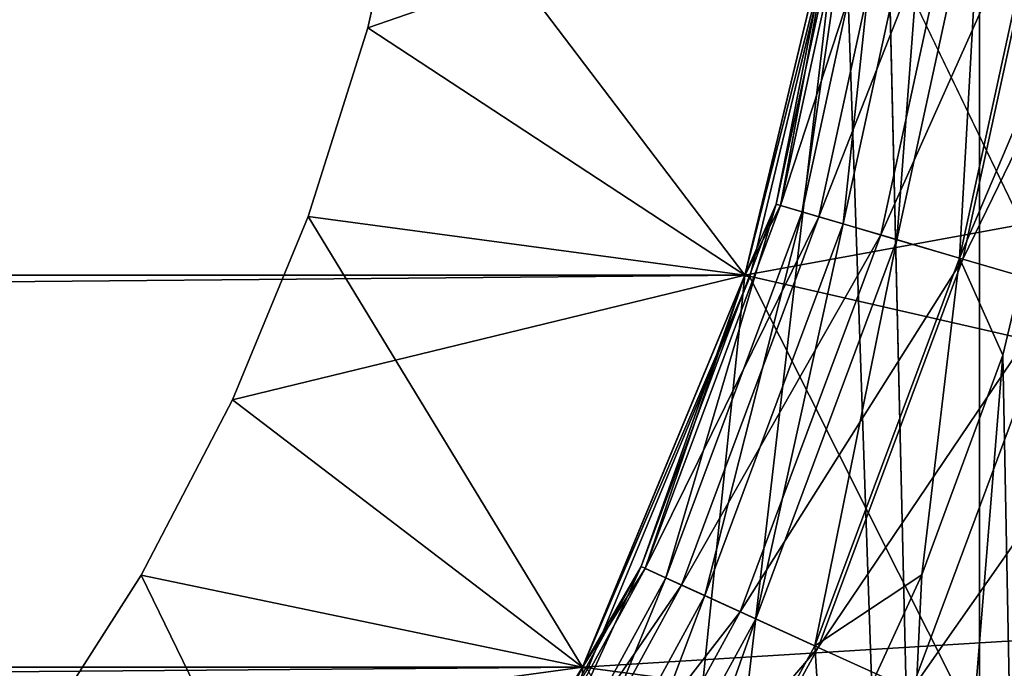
# Model space of a CAD drawing. Header units: metres. Extents: x -206 to 75, y -104 to 104.
# Tile 181 of 256: x -90.09 to -88.26, y -39.79 to -38.59. Entities that reach past the tile are written whole.
import ezdxf

# ---------------------------------------------------------------- set-up
doc = ezdxf.new("R2010")
doc.units = ezdxf.units.M
doc.layers.add('solid_01_1-CONSUMER_THERM_B_125288', color=7, linetype='CONTINUOUS')

msp = doc.modelspace()

# ---------------------------------------------------------------- linework, layer by layer
at = {"layer": 'solid_01_1-CONSUMER_THERM_B_125288'}
for points in [[(-93.358711, -67.339516), (-65.514557, 74.985474), (-65.493088, -75.014526)], [(-93.358711, -67.339516), (-93.257065, -66.795311), (-65.514557, 74.985474)], [(-93.276108, 66.204689), (-65.514557, 74.985474), (-93.257141, -66.241692)], [(-93.257065, -66.795311), (-93.257141, -66.241692), (-65.514557, 74.985474)], [(-76.404617, 63.580017, 75.400002), (-88.551651, 38.265007, 75.400002), (-76.395485, -63.61998, 75.400002)], [(-88.316216, 45.602341, 63.5), (-88.309662, -45.644012, 63.5), (-88.500031, -37.518745, 63.5)], [(-88.316216, 45.602341, 63.5), (-87.237053, 44.806118, 63.5), (-88.309662, -45.644012, 63.5)], [(-87.237053, 44.806118, 63.5), (-87.230614, -44.847637, 63.5), (-88.309662, -45.644012, 63.5)], [(-76.395485, -63.61998, 75.400002), (-88.551651, 38.265007, 75.400002), (-88.489967, 37.481255, 75.400002)], [(-76.395485, -63.61998, 75.400002), (-88.489967, 37.481255, 75.400002), (-88.489929, -37.518745, 75.400002)], [(-88.309662, -45.644012, 63.5), (-88.561592, -38.300919, 63.5), (-88.500031, -37.518745, 63.5)], [(-76.395485, -63.61998, 75.400002), (-88.489929, -37.518745, 75.400002), (-88.551613, -38.302498, 75.400002)], [(-88.534195, -38.232727, 45.628902), (-88.686348, -38.932171, 45.628902), (-88.561592, -38.300919, 45.5)], [(-88.638481, -38.946228, 45.74966), (-88.686348, -38.932171, 45.628902), (-88.534195, -38.232727, 45.628902)], [(-88.526108, -38.233891, 14.277479), (-88.561592, -38.300919, 14.5), (-88.678513, -38.934471, 14.277479)], [(-88.526108, -38.233891, 14.277479), (-88.678513, -38.934471, 14.277479), (-88.452805, -38.244427, 14.065914)], [(-88.48481, -38.239826, 45.74966), (-88.638481, -38.946228, 45.74966), (-88.534195, -38.232727, 45.628902)], [(-88.562225, -38.968616, 45.853367), (-88.638481, -38.946228, 45.74966), (-88.48481, -38.239826, 45.74966)], [(-88.406151, -38.251137, 45.853367), (-88.562225, -38.968616, 45.853367), (-88.48481, -38.239826, 45.74966)], [(-89.443161, -38.605865, 106.5), (-89.363876, -38.248276, 106.5), (-88.744659, -39.063549, 107)], [(-88.561623, -38.301113, 106), (-89.363876, -38.248276, 106.5), (-89.443161, -38.605865, 106.5)], [(-89.443161, -38.605865, 104.5), (-89.363876, -38.248276, 104.5), (-88.744659, -39.063549, 105)], [(-89.443161, -38.605865, 104.5), (-88.561623, -38.301113, 104), (-89.363876, -38.248276, 104.5)], [(-89.443161, -38.605865, 102.5), (-89.363876, -38.248276, 102.5), (-88.744659, -39.063549, 103)], [(-89.443161, -38.605865, 102.5), (-88.561623, -38.301113, 102), (-89.363876, -38.248276, 102.5)], [(-89.443161, -38.605865, 100.5), (-89.363876, -38.248276, 100.5), (-88.744659, -39.063549, 101)], [(-89.443161, -38.605865, 100.5), (-88.561623, -38.301113, 100), (-89.363876, -38.248276, 100.5)], [(-89.443161, -38.605865, 98.5), (-89.363876, -38.248276, 98.5), (-88.744659, -39.063549, 99)], [(-89.443161, -38.605865, 98.5), (-88.561623, -38.301113, 98), (-89.363876, -38.248276, 98.5)], [(-89.443161, -38.605865, 96.5), (-89.363876, -38.248276, 96.5), (-88.744659, -39.063549, 97)], [(-89.443161, -38.605865, 96.5), (-88.561623, -38.301113, 96), (-89.363876, -38.248276, 96.5)], [(-89.443161, -38.605865, 94.5), (-89.363876, -38.248276, 94.5), (-88.744659, -39.063549, 95)], [(-89.443161, -38.605865, 94.5), (-88.561623, -38.301113, 94), (-89.363876, -38.248276, 94.5)], [(-89.443161, -38.605865, 92.5), (-89.363876, -38.248276, 92.5), (-88.744659, -39.063549, 93)], [(-89.443161, -38.605865, 92.5), (-88.561623, -38.301113, 92), (-89.363876, -38.248276, 92.5)], [(-89.443161, -38.605865, 90.5), (-89.363876, -38.248276, 90.5), (-88.744659, -39.063549, 91)], [(-89.443161, -38.605865, 90.5), (-88.561623, -38.301113, 90), (-89.363876, -38.248276, 90.5)], [(-89.443161, -38.605865, 88.5), (-89.363876, -38.248276, 88.5), (-88.744659, -39.063549, 89)], [(-89.443161, -38.605865, 88.5), (-88.561623, -38.301113, 88), (-89.363876, -38.248276, 88.5)], [(-89.443161, -38.605865, 86.5), (-89.363876, -38.248276, 86.5), (-88.744659, -39.063549, 87)], [(-89.443161, -38.605865, 86.5), (-88.561623, -38.301113, 86), (-89.363876, -38.248276, 86.5)], [(-89.443161, -38.605865, 84.5), (-89.363876, -38.248276, 84.5), (-88.744659, -39.063549, 85)], [(-89.443161, -38.605865, 84.5), (-88.561623, -38.301113, 84), (-89.363876, -38.248276, 84.5)], [(-89.443161, -38.605865, 82.5), (-89.363876, -38.248276, 82.5), (-88.744659, -39.063549, 83)], [(-89.443161, -38.605865, 82.5), (-88.561623, -38.301113, 82), (-89.363876, -38.248276, 82.5)], [(-89.443161, -38.605865, 80.5), (-89.363876, -38.248276, 80.5), (-88.744659, -39.063549, 81)], [(-89.443161, -38.605865, 80.5), (-88.561623, -38.301113, 80), (-89.363876, -38.248276, 80.5)], [(-89.443161, -38.605865, 78.5), (-89.363876, -38.248276, 78.5), (-88.744659, -39.063549, 79)], [(-89.443161, -38.605865, 78.5), (-88.561623, -38.301113, 78), (-89.363876, -38.248276, 78.5)], [(-89.443161, -38.605865, 76.5), (-89.363876, -38.248276, 76.5), (-88.744659, -39.063549, 77)], [(-89.443161, -38.605865, 76.5), (-88.561623, -38.301113, 76), (-89.363876, -38.248276, 76.5)], [(-89.363876, -38.248276, 106.5), (-88.561623, -38.301113, 107), (-88.744659, -39.063549, 107)], [(-89.363876, -38.248276, 104.5), (-88.561623, -38.301113, 105), (-88.744659, -39.063549, 105)], [(-89.363876, -38.248276, 102.5), (-88.561623, -38.301113, 103), (-88.744659, -39.063549, 103)], [(-89.363876, -38.248276, 100.5), (-88.561623, -38.301113, 101), (-88.744659, -39.063549, 101)], [(-89.363876, -38.248276, 98.5), (-88.561623, -38.301113, 99), (-88.744659, -39.063549, 99)], [(-89.363876, -38.248276, 96.5), (-88.561623, -38.301113, 97), (-88.744659, -39.063549, 97)], [(-89.363876, -38.248276, 94.5), (-88.561623, -38.301113, 95), (-88.744659, -39.063549, 95)], [(-89.363876, -38.248276, 92.5), (-88.561623, -38.301113, 93), (-88.744659, -39.063549, 93)], [(-89.363876, -38.248276, 90.5), (-88.561623, -38.301113, 91), (-88.744659, -39.063549, 91)], [(-89.363876, -38.248276, 88.5), (-88.561623, -38.301113, 89), (-88.744659, -39.063549, 89)], [(-89.363876, -38.248276, 86.5), (-88.561623, -38.301113, 87), (-88.744659, -39.063549, 87)], [(-89.363876, -38.248276, 84.5), (-88.561623, -38.301113, 85), (-88.744659, -39.063549, 85)], [(-89.363876, -38.248276, 82.5), (-88.561623, -38.301113, 83), (-88.744659, -39.063549, 83)], [(-89.363876, -38.248276, 80.5), (-88.561623, -38.301113, 81), (-88.744659, -39.063549, 81)], [(-89.363876, -38.248276, 78.5), (-88.561623, -38.301113, 79), (-88.744659, -39.063549, 79)], [(-89.363876, -38.248276, 76.5), (-88.561623, -38.301113, 77), (-88.744659, -39.063549, 77)], [(-88.678513, -38.934471, 14.277479), (-88.607452, -38.955338, 14.065914), (-88.452805, -38.244427, 14.065914)], [(-88.452805, -38.244427, 14.065914), (-88.607452, -38.955338, 14.065914), (-88.334702, -38.26141, 13.87616)], [(-88.607452, -38.955338, 14.065914), (-88.492966, -38.988953, 13.87616), (-88.334702, -38.26141, 13.87616)], [(-88.462799, -38.99781, 45.932949), (-88.562225, -38.968616, 45.853367), (-88.406151, -38.251137, 45.853367)], [(-88.334702, -38.26141, 13.87616), (-88.492966, -38.988953, 13.87616), (-88.177727, -38.283978, 13.717749)], [(-88.303581, -38.265884, 45.932949), (-88.462799, -38.99781, 45.932949), (-88.406151, -38.251137, 45.853367)], [(-88.346985, -39.031818, 45.982964), (-88.462799, -38.99781, 45.932949), (-88.303581, -38.265884, 45.932949)], [(-88.184105, -38.283062, 45.982964), (-88.346985, -39.031818, 45.982964), (-88.303581, -38.265884, 45.932949)], [(-88.492966, -38.988953, 13.87616), (-88.340805, -39.033634, 13.717749), (-88.177727, -38.283978, 13.717749)], [(-88.184105, -38.283062, 45.982964), (-88.066444, -38.370888, 46), (-88.346985, -39.031818, 45.982964)], [(-88.177727, -38.283978, 13.717749), (-88.340805, -39.033634, 13.717749), (-87.989769, -38.311001, 13.598642)], [(-173.255386, -39.063648, 108.5), (-88.56163, -38.301155, 108.5), (-173.438431, -38.301197, 108.5)], [(-173.255386, -39.063648, 108.5), (-88.744667, -39.063606, 108.5), (-88.56163, -38.301155, 108.5)], [(-89.489937, -46.280415, 63.5), (-88.744751, -39.063831, 63.5), (-88.561592, -38.300919, 63.5)], [(-88.309662, -45.644012, 63.5), (-89.489937, -46.280415, 63.5), (-88.561592, -38.300919, 63.5)], [(-88.561623, -38.301113, 106), (-89.443161, -38.605865, 106.5), (-88.744659, -39.063549, 106)], [(-89.443161, -38.605865, 104.5), (-88.744659, -39.063549, 104), (-88.561623, -38.301113, 104)], [(-89.443161, -38.605865, 102.5), (-88.744659, -39.063549, 102), (-88.561623, -38.301113, 102)], [(-89.443161, -38.605865, 100.5), (-88.744659, -39.063549, 100), (-88.561623, -38.301113, 100)], [(-89.443161, -38.605865, 98.5), (-88.744659, -39.063549, 98), (-88.561623, -38.301113, 98)], [(-89.443161, -38.605865, 96.5), (-88.744659, -39.063549, 96), (-88.561623, -38.301113, 96)], [(-89.443161, -38.605865, 94.5), (-88.744659, -39.063549, 94), (-88.561623, -38.301113, 94)], [(-89.443161, -38.605865, 92.5), (-88.744659, -39.063549, 92), (-88.561623, -38.301113, 92)], [(-89.443161, -38.605865, 90.5), (-88.744659, -39.063549, 90), (-88.561623, -38.301113, 90)], [(-89.443161, -38.605865, 88.5), (-88.744659, -39.063549, 88), (-88.561623, -38.301113, 88)], [(-89.443161, -38.605865, 86.5), (-88.744659, -39.063549, 86), (-88.561623, -38.301113, 86)], [(-89.443161, -38.605865, 84.5), (-88.744659, -39.063549, 84), (-88.561623, -38.301113, 84)], [(-89.443161, -38.605865, 82.5), (-88.744659, -39.063549, 82), (-88.561623, -38.301113, 82)], [(-89.443161, -38.605865, 80.5), (-88.744659, -39.063549, 80), (-88.561623, -38.301113, 80)], [(-89.443161, -38.605865, 78.5), (-88.744659, -39.063549, 78), (-88.561623, -38.301113, 78)], [(-89.443161, -38.605865, 76.5), (-88.744659, -39.063549, 76), (-88.561623, -38.301113, 76)], [(-88.561592, -38.300919, 63.5), (-88.744751, -39.063831, 63.5), (-88.56163, -38.301155, 57)], [(-88.744751, -39.063831, 75.5), (-88.561592, -38.300919, 75.5), (-88.744659, -39.063549, 76)], [(-88.551613, -38.302498, 75.400002), (-88.561592, -38.300919, 75.5), (-88.744751, -39.063831, 75.5)], [(-88.561592, -38.300919, 14.5), (-88.561592, -38.300919, 45.5), (-88.744751, -39.063831, 45.5)], [(-88.686348, -38.932171, 45.628902), (-88.744751, -39.063831, 45.5), (-88.561592, -38.300919, 45.5)], [(-88.744751, -39.063831, 14.5), (-88.561592, -38.300919, 14.5), (-88.744751, -39.063831, 45.5)], [(-88.678513, -38.934471, 14.277479), (-88.561592, -38.300919, 14.5), (-88.744751, -39.063831, 14.5)], [(-88.744751, -39.063831, 63.5), (-88.744667, -39.06361, 57), (-88.56163, -38.301155, 57)], [(-88.735138, -39.066952, 75.400002), (-88.551613, -38.302498, 75.400002), (-88.744751, -39.063831, 75.5)], [(-86.074814, -38.575211, 48), (-88.56163, -38.301155, 48), (-88.744667, -39.06361, 48)], [(-88.744667, -39.063606, 55), (-88.744667, -39.06361, 48), (-88.56163, -38.301155, 48)], [(-88.744667, -39.063606, 55), (-88.56163, -38.301155, 48), (-88.56163, -38.301155, 55)], [(-88.56163, -38.301155, 57), (-88.744667, -39.06361, 57), (-86.074814, -38.575211, 57)], [(-86.074814, -38.575211, 55), (-88.744667, -39.063606, 55), (-88.56163, -38.301155, 55)], [(-88.56163, -38.301155, 108.5), (-88.744667, -39.063606, 108.5), (-88.744659, -39.063549, 107)], [(-88.561592, -38.300919, 75.5), (-88.561623, -38.301113, 76), (-88.744659, -39.063549, 76)], [(-88.56163, -38.301155, 108.5), (-88.744659, -39.063549, 107), (-88.561623, -38.301113, 107)], [(-88.561623, -38.301113, 105), (-88.561623, -38.301113, 106), (-88.744659, -39.063549, 106)], [(-88.744659, -39.063549, 105), (-88.561623, -38.301113, 105), (-88.744659, -39.063549, 106)], [(-88.561623, -38.301113, 103), (-88.561623, -38.301113, 104), (-88.744659, -39.063549, 104)], [(-88.744659, -39.063549, 103), (-88.561623, -38.301113, 103), (-88.744659, -39.063549, 104)], [(-88.561623, -38.301113, 101), (-88.561623, -38.301113, 102), (-88.744659, -39.063549, 102)], [(-88.744659, -39.063549, 101), (-88.561623, -38.301113, 101), (-88.744659, -39.063549, 102)], [(-88.561623, -38.301113, 99), (-88.561623, -38.301113, 100), (-88.744659, -39.063549, 100)], [(-88.744659, -39.063549, 99), (-88.561623, -38.301113, 99), (-88.744659, -39.063549, 100)], [(-88.561623, -38.301113, 97), (-88.561623, -38.301113, 98), (-88.744659, -39.063549, 98)], [(-88.744659, -39.063549, 97), (-88.561623, -38.301113, 97), (-88.744659, -39.063549, 98)], [(-88.561623, -38.301113, 95), (-88.561623, -38.301113, 96), (-88.744659, -39.063549, 96)], [(-88.744659, -39.063549, 95), (-88.561623, -38.301113, 95), (-88.744659, -39.063549, 96)], [(-88.561623, -38.301113, 93), (-88.561623, -38.301113, 94), (-88.744659, -39.063549, 94)], [(-88.744659, -39.063549, 93), (-88.561623, -38.301113, 93), (-88.744659, -39.063549, 94)], [(-88.561623, -38.301113, 91), (-88.561623, -38.301113, 92), (-88.744659, -39.063549, 92)], [(-88.744659, -39.063549, 91), (-88.561623, -38.301113, 91), (-88.744659, -39.063549, 92)], [(-88.561623, -38.301113, 89), (-88.561623, -38.301113, 90), (-88.744659, -39.063549, 90)], [(-88.744659, -39.063549, 89), (-88.561623, -38.301113, 89), (-88.744659, -39.063549, 90)], [(-88.561623, -38.301113, 87), (-88.561623, -38.301113, 88), (-88.744659, -39.063549, 88)], [(-88.744659, -39.063549, 87), (-88.561623, -38.301113, 87), (-88.744659, -39.063549, 88)], [(-88.561623, -38.301113, 85), (-88.561623, -38.301113, 86), (-88.744659, -39.063549, 86)], [(-88.744659, -39.063549, 85), (-88.561623, -38.301113, 85), (-88.744659, -39.063549, 86)], [(-88.561623, -38.301113, 83), (-88.561623, -38.301113, 84), (-88.744659, -39.063549, 84)], [(-88.744659, -39.063549, 83), (-88.561623, -38.301113, 83), (-88.744659, -39.063549, 84)], [(-88.561623, -38.301113, 81), (-88.561623, -38.301113, 82), (-88.744659, -39.063549, 82)], [(-88.744659, -39.063549, 81), (-88.561623, -38.301113, 81), (-88.744659, -39.063549, 82)], [(-88.561623, -38.301113, 79), (-88.561623, -38.301113, 80), (-88.744659, -39.063549, 80)], [(-88.744659, -39.063549, 79), (-88.561623, -38.301113, 79), (-88.744659, -39.063549, 80)], [(-88.561623, -38.301113, 77), (-88.561623, -38.301113, 78), (-88.744659, -39.063549, 78)], [(-88.744659, -39.063549, 77), (-88.561623, -38.301113, 77), (-88.744659, -39.063549, 78)], [(-76.395485, -63.61998, 75.400002), (-88.551613, -38.302498, 75.400002), (-88.735138, -39.066952, 75.400002)], [(-88.340805, -39.033634, 13.717749), (-88.158607, -39.087132, 13.598642), (-87.989769, -38.311001, 13.598642)], [(-88.346985, -39.031818, 45.982964), (-88.066444, -38.370888, 46), (-88.266922, -39.211243, 46)], [(-88.266922, -39.211243, 46), (-88.066444, -38.370888, 46), (-88.196732, -42.822048, 46)], [(-86.300766, -39.621262, 48), (-86.074814, -38.575211, 48), (-88.744667, -39.06361, 48)], [(-88.744667, -39.06361, 57), (-86.300766, -39.621262, 57), (-86.074814, -38.575211, 57)], [(-86.074814, -38.575211, 55), (-86.300766, -39.621262, 55), (-88.744667, -39.063606, 55)], [(-89.553238, -38.954998, 106.5), (-89.443161, -38.605865, 106.5), (-88.744659, -39.063549, 107)], [(-88.744659, -39.063549, 106), (-89.443161, -38.605865, 106.5), (-89.553238, -38.954998, 106.5)], [(-89.553238, -38.954998, 104.5), (-89.443161, -38.605865, 104.5), (-88.744659, -39.063549, 105)], [(-89.553238, -38.954998, 104.5), (-88.744659, -39.063549, 104), (-89.443161, -38.605865, 104.5)], [(-89.553238, -38.954998, 102.5), (-89.443161, -38.605865, 102.5), (-88.744659, -39.063549, 103)], [(-89.553238, -38.954998, 102.5), (-88.744659, -39.063549, 102), (-89.443161, -38.605865, 102.5)], [(-89.553238, -38.954998, 100.5), (-89.443161, -38.605865, 100.5), (-88.744659, -39.063549, 101)], [(-89.553238, -38.954998, 100.5), (-88.744659, -39.063549, 100), (-89.443161, -38.605865, 100.5)], [(-89.553238, -38.954998, 98.5), (-89.443161, -38.605865, 98.5), (-88.744659, -39.063549, 99)], [(-89.553238, -38.954998, 98.5), (-88.744659, -39.063549, 98), (-89.443161, -38.605865, 98.5)], [(-89.553238, -38.954998, 96.5), (-89.443161, -38.605865, 96.5), (-88.744659, -39.063549, 97)], [(-89.553238, -38.954998, 96.5), (-88.744659, -39.063549, 96), (-89.443161, -38.605865, 96.5)], [(-89.553238, -38.954998, 94.5), (-89.443161, -38.605865, 94.5), (-88.744659, -39.063549, 95)], [(-89.553238, -38.954998, 94.5), (-88.744659, -39.063549, 94), (-89.443161, -38.605865, 94.5)], [(-89.553238, -38.954998, 92.5), (-89.443161, -38.605865, 92.5), (-88.744659, -39.063549, 93)], [(-89.553238, -38.954998, 92.5), (-88.744659, -39.063549, 92), (-89.443161, -38.605865, 92.5)], [(-89.553238, -38.954998, 90.5), (-89.443161, -38.605865, 90.5), (-88.744659, -39.063549, 91)], [(-89.553238, -38.954998, 90.5), (-88.744659, -39.063549, 90), (-89.443161, -38.605865, 90.5)], [(-89.553238, -38.954998, 88.5), (-89.443161, -38.605865, 88.5), (-88.744659, -39.063549, 89)], [(-89.553238, -38.954998, 88.5), (-88.744659, -39.063549, 88), (-89.443161, -38.605865, 88.5)], [(-89.553238, -38.954998, 86.5), (-89.443161, -38.605865, 86.5), (-88.744659, -39.063549, 87)], [(-89.553238, -38.954998, 86.5), (-88.744659, -39.063549, 86), (-89.443161, -38.605865, 86.5)], [(-89.553238, -38.954998, 84.5), (-89.443161, -38.605865, 84.5), (-88.744659, -39.063549, 85)], [(-89.553238, -38.954998, 84.5), (-88.744659, -39.063549, 84), (-89.443161, -38.605865, 84.5)], [(-89.553238, -38.954998, 82.5), (-89.443161, -38.605865, 82.5), (-88.744659, -39.063549, 83)], [(-89.553238, -38.954998, 82.5), (-88.744659, -39.063549, 82), (-89.443161, -38.605865, 82.5)], [(-89.553238, -38.954998, 80.5), (-89.443161, -38.605865, 80.5), (-88.744659, -39.063549, 81)], [(-89.553238, -38.954998, 80.5), (-88.744659, -39.063549, 80), (-89.443161, -38.605865, 80.5)], [(-89.553238, -38.954998, 78.5), (-89.443161, -38.605865, 78.5), (-88.744659, -39.063549, 79)], [(-89.553238, -38.954998, 78.5), (-88.744659, -39.063549, 78), (-89.443161, -38.605865, 78.5)], [(-89.553238, -38.954998, 76.5), (-89.443161, -38.605865, 76.5), (-88.744659, -39.063549, 77)], [(-89.553238, -38.954998, 76.5), (-88.744659, -39.063549, 76), (-89.443161, -38.605865, 76.5)], [(-88.686348, -38.932171, 45.628902), (-88.936493, -39.602844, 45.628902), (-88.744751, -39.063831, 45.5)], [(-88.891113, -39.623569, 45.74966), (-88.936493, -39.602844, 45.628902), (-88.686348, -38.932171, 45.628902)], [(-88.678513, -38.934471, 14.277479), (-88.744751, -39.063831, 14.5), (-88.929062, -39.606236, 14.277479)], [(-88.678513, -38.934471, 14.277479), (-88.929062, -39.606236, 14.277479), (-88.607452, -38.955338, 14.065914)], [(-88.638481, -38.946228, 45.74966), (-88.891113, -39.623569, 45.74966), (-88.686348, -38.932171, 45.628902)], [(-89.693619, -39.293919, 106.5), (-89.553238, -38.954998, 106.5), (-89.045135, -39.788971, 107)], [(-88.744659, -39.063549, 106), (-89.553238, -38.954998, 106.5), (-89.693619, -39.293919, 106.5)], [(-89.693619, -39.293919, 104.5), (-89.553238, -38.954998, 104.5), (-89.045135, -39.788971, 105)], [(-89.693619, -39.293919, 104.5), (-88.744659, -39.063549, 104), (-89.553238, -38.954998, 104.5)], [(-89.693619, -39.293919, 102.5), (-89.553238, -38.954998, 102.5), (-89.045135, -39.788971, 103)], [(-89.693619, -39.293919, 102.5), (-88.744659, -39.063549, 102), (-89.553238, -38.954998, 102.5)], [(-89.693619, -39.293919, 100.5), (-89.553238, -38.954998, 100.5), (-89.045135, -39.788971, 101)], [(-89.693619, -39.293919, 100.5), (-88.744659, -39.063549, 100), (-89.553238, -38.954998, 100.5)], [(-89.693619, -39.293919, 98.5), (-89.553238, -38.954998, 98.5), (-89.045135, -39.788971, 99)], [(-89.693619, -39.293919, 98.5), (-88.744659, -39.063549, 98), (-89.553238, -38.954998, 98.5)], [(-89.693619, -39.293919, 96.5), (-89.553238, -38.954998, 96.5), (-89.045135, -39.788971, 97)], [(-89.693619, -39.293919, 96.5), (-88.744659, -39.063549, 96), (-89.553238, -38.954998, 96.5)], [(-89.693619, -39.293919, 94.5), (-89.553238, -38.954998, 94.5), (-89.045135, -39.788971, 95)], [(-89.693619, -39.293919, 94.5), (-88.744659, -39.063549, 94), (-89.553238, -38.954998, 94.5)], [(-89.693619, -39.293919, 92.5), (-89.553238, -38.954998, 92.5), (-89.045135, -39.788971, 93)], [(-89.693619, -39.293919, 92.5), (-88.744659, -39.063549, 92), (-89.553238, -38.954998, 92.5)], [(-89.693619, -39.293919, 90.5), (-89.553238, -38.954998, 90.5), (-89.045135, -39.788971, 91)], [(-89.693619, -39.293919, 90.5), (-88.744659, -39.063549, 90), (-89.553238, -38.954998, 90.5)], [(-89.693619, -39.293919, 88.5), (-89.553238, -38.954998, 88.5), (-89.045135, -39.788971, 89)], [(-89.693619, -39.293919, 88.5), (-88.744659, -39.063549, 88), (-89.553238, -38.954998, 88.5)], [(-89.693619, -39.293919, 86.5), (-89.553238, -38.954998, 86.5), (-89.045135, -39.788971, 87)], [(-89.693619, -39.293919, 86.5), (-88.744659, -39.063549, 86), (-89.553238, -38.954998, 86.5)], [(-89.693619, -39.293919, 84.5), (-89.553238, -38.954998, 84.5), (-89.045135, -39.788971, 85)], [(-89.693619, -39.293919, 84.5), (-88.744659, -39.063549, 84), (-89.553238, -38.954998, 84.5)], [(-89.693619, -39.293919, 82.5), (-89.553238, -38.954998, 82.5), (-89.045135, -39.788971, 83)], [(-89.693619, -39.293919, 82.5), (-88.744659, -39.063549, 82), (-89.553238, -38.954998, 82.5)], [(-89.693619, -39.293919, 80.5), (-89.553238, -38.954998, 80.5), (-89.045135, -39.788971, 81)], [(-89.693619, -39.293919, 80.5), (-88.744659, -39.063549, 80), (-89.553238, -38.954998, 80.5)], [(-89.693619, -39.293919, 78.5), (-89.553238, -38.954998, 78.5), (-89.045135, -39.788971, 79)], [(-89.693619, -39.293919, 78.5), (-88.744659, -39.063549, 78), (-89.553238, -38.954998, 78.5)], [(-89.693619, -39.293919, 76.5), (-89.553238, -38.954998, 76.5), (-89.045135, -39.788971, 77)], [(-89.693619, -39.293919, 76.5), (-88.744659, -39.063549, 76), (-89.553238, -38.954998, 76.5)], [(-89.553238, -38.954998, 106.5), (-88.744659, -39.063549, 107), (-89.045135, -39.788971, 107)], [(-89.553238, -38.954998, 104.5), (-88.744659, -39.063549, 105), (-89.045135, -39.788971, 105)], [(-89.553238, -38.954998, 102.5), (-88.744659, -39.063549, 103), (-89.045135, -39.788971, 103)], [(-89.553238, -38.954998, 100.5), (-88.744659, -39.063549, 101), (-89.045135, -39.788971, 101)], [(-89.553238, -38.954998, 98.5), (-88.744659, -39.063549, 99), (-89.045135, -39.788971, 99)], [(-89.553238, -38.954998, 96.5), (-88.744659, -39.063549, 97), (-89.045135, -39.788971, 97)], [(-89.553238, -38.954998, 94.5), (-88.744659, -39.063549, 95), (-89.045135, -39.788971, 95)], [(-89.553238, -38.954998, 92.5), (-88.744659, -39.063549, 93), (-89.045135, -39.788971, 93)], [(-89.553238, -38.954998, 90.5), (-88.744659, -39.063549, 91), (-89.045135, -39.788971, 91)], [(-89.553238, -38.954998, 88.5), (-88.744659, -39.063549, 89), (-89.045135, -39.788971, 89)], [(-89.553238, -38.954998, 86.5), (-88.744659, -39.063549, 87), (-89.045135, -39.788971, 87)], [(-89.553238, -38.954998, 84.5), (-88.744659, -39.063549, 85), (-89.045135, -39.788971, 85)], [(-89.553238, -38.954998, 82.5), (-88.744659, -39.063549, 83), (-89.045135, -39.788971, 83)], [(-89.553238, -38.954998, 80.5), (-88.744659, -39.063549, 81), (-89.045135, -39.788971, 81)], [(-89.553238, -38.954998, 78.5), (-88.744659, -39.063549, 79), (-89.045135, -39.788971, 79)], [(-89.553238, -38.954998, 76.5), (-88.744659, -39.063549, 77), (-89.045135, -39.788971, 77)], [(-88.818825, -39.656582, 45.853367), (-88.891113, -39.623569, 45.74966), (-88.638481, -38.946228, 45.74966)], [(-88.562225, -38.968616, 45.853367), (-88.818825, -39.656582, 45.853367), (-88.638481, -38.946228, 45.74966)], [(-88.929062, -39.606236, 14.277479), (-88.861702, -39.637001, 14.065914), (-88.607452, -38.955338, 14.065914)], [(-88.607452, -38.955338, 14.065914), (-88.861702, -39.637001, 14.065914), (-88.492966, -38.988953, 13.87616)], [(-88.724564, -39.699627, 45.932949), (-88.818825, -39.656582, 45.853367), (-88.562225, -38.968616, 45.853367)], [(-88.462799, -38.99781, 45.932949), (-88.724564, -39.699627, 45.932949), (-88.562225, -38.968616, 45.853367)], [(-88.861702, -39.637001, 14.065914), (-88.753166, -39.686569, 13.87616), (-88.492966, -38.988953, 13.87616)], [(-88.492966, -38.988953, 13.87616), (-88.753166, -39.686569, 13.87616), (-88.340805, -39.033634, 13.717749)], [(-88.614769, -39.749771, 45.982964), (-88.724564, -39.699627, 45.932949), (-88.462799, -38.99781, 45.932949)], [(-88.346985, -39.031818, 45.982964), (-88.614769, -39.749771, 45.982964), (-88.462799, -38.99781, 45.932949)], [(-88.753166, -39.686569, 13.87616), (-88.608902, -39.752449, 13.717749), (-88.340805, -39.033634, 13.717749)], [(-88.346985, -39.031818, 45.982964), (-88.416534, -39.618279, 46), (-88.614769, -39.749771, 45.982964)], [(-88.340805, -39.033634, 13.717749), (-88.608902, -39.752449, 13.717749), (-88.158607, -39.087132, 13.598642)], [(-88.346985, -39.031818, 45.982964), (-88.266922, -39.211243, 46), (-88.416534, -39.618279, 46)], [(-172.954895, -39.789059, 108.5), (-88.744667, -39.063606, 108.5), (-173.255386, -39.063648, 108.5)], [(-172.954895, -39.789059, 108.5), (-89.045166, -39.789017, 108.5), (-88.744667, -39.063606, 108.5)], [(-88.744659, -39.063549, 106), (-89.693619, -39.293919, 106.5), (-89.045135, -39.788971, 106)], [(-89.693619, -39.293919, 104.5), (-89.045135, -39.788971, 104), (-88.744659, -39.063549, 104)], [(-89.693619, -39.293919, 102.5), (-89.045135, -39.788971, 102), (-88.744659, -39.063549, 102)], [(-89.693619, -39.293919, 100.5), (-89.045135, -39.788971, 100), (-88.744659, -39.063549, 100)], [(-89.693619, -39.293919, 98.5), (-89.045135, -39.788971, 98), (-88.744659, -39.063549, 98)], [(-89.693619, -39.293919, 96.5), (-89.045135, -39.788971, 96), (-88.744659, -39.063549, 96)], [(-89.693619, -39.293919, 94.5), (-89.045135, -39.788971, 94), (-88.744659, -39.063549, 94)], [(-89.693619, -39.293919, 92.5), (-89.045135, -39.788971, 92), (-88.744659, -39.063549, 92)], [(-89.693619, -39.293919, 90.5), (-89.045135, -39.788971, 90), (-88.744659, -39.063549, 90)], [(-89.693619, -39.293919, 88.5), (-89.045135, -39.788971, 88), (-88.744659, -39.063549, 88)], [(-89.693619, -39.293919, 86.5), (-89.045135, -39.788971, 86), (-88.744659, -39.063549, 86)], [(-89.693619, -39.293919, 84.5), (-89.045135, -39.788971, 84), (-88.744659, -39.063549, 84)], [(-89.693619, -39.293919, 82.5), (-89.045135, -39.788971, 82), (-88.744659, -39.063549, 82)], [(-89.693619, -39.293919, 80.5), (-89.045135, -39.788971, 80), (-88.744659, -39.063549, 80)], [(-89.693619, -39.293919, 78.5), (-89.045135, -39.788971, 78), (-88.744659, -39.063549, 78)], [(-89.693619, -39.293919, 76.5), (-89.045135, -39.788971, 76), (-88.744659, -39.063549, 76)], [(-89.489937, -46.280415, 63.5), (-89.044998, -39.7887, 63.5), (-88.744751, -39.063831, 63.5)], [(-86.300766, -39.621262, 48), (-88.744667, -39.06361, 48), (-89.045174, -39.789021, 48)], [(-89.045166, -39.789017, 55), (-89.045174, -39.789021, 48), (-88.744667, -39.06361, 48)], [(-88.744667, -39.06361, 57), (-89.045174, -39.789021, 57), (-86.300766, -39.621262, 57)], [(-89.044998, -39.7887, 63.5), (-89.045174, -39.789021, 57), (-88.744667, -39.06361, 57)], [(-89.045166, -39.789017, 55), (-88.744667, -39.06361, 48), (-88.744667, -39.063606, 55)], [(-86.300766, -39.621262, 55), (-89.045166, -39.789017, 55), (-88.744667, -39.063606, 55)], [(-88.744667, -39.063606, 108.5), (-89.045166, -39.789017, 108.5), (-89.045135, -39.788971, 107)], [(-88.744667, -39.063606, 108.5), (-89.045135, -39.788971, 107), (-88.744659, -39.063549, 107)], [(-88.744659, -39.063549, 105), (-88.744659, -39.063549, 106), (-89.045135, -39.788971, 106)], [(-89.045135, -39.788971, 105), (-88.744659, -39.063549, 105), (-89.045135, -39.788971, 106)], [(-88.744659, -39.063549, 103), (-88.744659, -39.063549, 104), (-89.045135, -39.788971, 104)], [(-89.045135, -39.788971, 103), (-88.744659, -39.063549, 103), (-89.045135, -39.788971, 104)], [(-88.744659, -39.063549, 101), (-88.744659, -39.063549, 102), (-89.045135, -39.788971, 102)], [(-89.045135, -39.788971, 101), (-88.744659, -39.063549, 101), (-89.045135, -39.788971, 102)], [(-88.744659, -39.063549, 99), (-88.744659, -39.063549, 100), (-89.045135, -39.788971, 100)], [(-89.045135, -39.788971, 99), (-88.744659, -39.063549, 99), (-89.045135, -39.788971, 100)], [(-88.744659, -39.063549, 97), (-88.744659, -39.063549, 98), (-89.045135, -39.788971, 98)], [(-89.045135, -39.788971, 97), (-88.744659, -39.063549, 97), (-89.045135, -39.788971, 98)], [(-88.744659, -39.063549, 95), (-88.744659, -39.063549, 96), (-89.045135, -39.788971, 96)], [(-89.045135, -39.788971, 95), (-88.744659, -39.063549, 95), (-89.045135, -39.788971, 96)], [(-88.744659, -39.063549, 93), (-88.744659, -39.063549, 94), (-89.045135, -39.788971, 94)], [(-89.045135, -39.788971, 93), (-88.744659, -39.063549, 93), (-89.045135, -39.788971, 94)], [(-88.744659, -39.063549, 91), (-88.744659, -39.063549, 92), (-89.045135, -39.788971, 92)], [(-89.045135, -39.788971, 91), (-88.744659, -39.063549, 91), (-89.045135, -39.788971, 92)], [(-88.744659, -39.063549, 89), (-88.744659, -39.063549, 90), (-89.045135, -39.788971, 90)], [(-89.045135, -39.788971, 89), (-88.744659, -39.063549, 89), (-89.045135, -39.788971, 90)], [(-88.744659, -39.063549, 87), (-88.744659, -39.063549, 88), (-89.045135, -39.788971, 88)], [(-89.045135, -39.788971, 87), (-88.744659, -39.063549, 87), (-89.045135, -39.788971, 88)], [(-88.744659, -39.063549, 85), (-88.744659, -39.063549, 86), (-89.045135, -39.788971, 86)], [(-89.045135, -39.788971, 85), (-88.744659, -39.063549, 85), (-89.045135, -39.788971, 86)], [(-88.744659, -39.063549, 83), (-88.744659, -39.063549, 84), (-89.045135, -39.788971, 84)], [(-89.045135, -39.788971, 83), (-88.744659, -39.063549, 83), (-89.045135, -39.788971, 84)], [(-88.744659, -39.063549, 81), (-88.744659, -39.063549, 82), (-89.045135, -39.788971, 82)], [(-89.045135, -39.788971, 81), (-88.744659, -39.063549, 81), (-89.045135, -39.788971, 82)], [(-88.744659, -39.063549, 79), (-88.744659, -39.063549, 80), (-89.045135, -39.788971, 80)], [(-89.045135, -39.788971, 79), (-88.744659, -39.063549, 79), (-89.045135, -39.788971, 80)], [(-88.744659, -39.063549, 77), (-88.744659, -39.063549, 78), (-89.045135, -39.788971, 78)], [(-89.045135, -39.788971, 77), (-88.744659, -39.063549, 77), (-89.045135, -39.788971, 78)], [(-88.744751, -39.063831, 75.5), (-88.744659, -39.063549, 76), (-89.045135, -39.788971, 76)], [(-89.044998, -39.7887, 75.5), (-88.744751, -39.063831, 75.5), (-89.045135, -39.788971, 76)], [(-88.744751, -39.063831, 63.5), (-89.044998, -39.7887, 63.5), (-88.744667, -39.06361, 57)], [(-88.735138, -39.066952, 75.400002), (-88.744751, -39.063831, 75.5), (-89.044998, -39.7887, 75.5)], [(-88.744751, -39.063831, 14.5), (-88.744751, -39.063831, 45.5), (-89.044998, -39.7887, 45.5)], [(-88.936493, -39.602844, 45.628902), (-89.044998, -39.7887, 45.5), (-88.744751, -39.063831, 45.5)], [(-89.044998, -39.7887, 14.5), (-88.744751, -39.063831, 14.5), (-89.044998, -39.7887, 45.5)], [(-88.929062, -39.606236, 14.277479), (-88.744751, -39.063831, 14.5), (-89.044998, -39.7887, 14.5)], [(-89.035995, -39.793285, 75.400002), (-88.735138, -39.066952, 75.400002), (-89.044998, -39.7887, 75.5)], [(-76.395485, -63.61998, 75.400002), (-88.735138, -39.066952, 75.400002), (-89.035995, -39.793285, 75.400002)], [(-88.608902, -39.752449, 13.717749), (-88.43618, -39.831329, 13.598642), (-88.158607, -39.087132, 13.598642)], [(-88.158607, -39.087132, 13.598642), (-88.43618, -39.831329, 13.598642), (-87.955528, -39.146759, 13.524823)], [(-88.43618, -39.831329, 13.598642), (-88.243652, -39.919254, 13.524823), (-87.955528, -39.146759, 13.524823)], [(-88.266922, -39.211243, 46), (-88.196732, -42.822048, 46), (-88.58989, -43.188011, 46)], [(-88.416534, -39.618279, 46), (-88.266922, -39.211243, 46), (-88.58989, -43.188011, 46)], [(-89.862762, -39.618809, 106.5), (-89.693619, -39.293919, 106.5), (-89.045135, -39.788971, 107)], [(-89.045135, -39.788971, 106), (-89.693619, -39.293919, 106.5), (-89.862762, -39.618809, 106.5)], [(-89.862762, -39.618809, 104.5), (-89.693619, -39.293919, 104.5), (-89.045135, -39.788971, 105)], [(-89.862762, -39.618809, 104.5), (-89.045135, -39.788971, 104), (-89.693619, -39.293919, 104.5)], [(-89.862762, -39.618809, 102.5), (-89.693619, -39.293919, 102.5), (-89.045135, -39.788971, 103)], [(-89.862762, -39.618809, 102.5), (-89.045135, -39.788971, 102), (-89.693619, -39.293919, 102.5)], [(-89.862762, -39.618809, 100.5), (-89.693619, -39.293919, 100.5), (-89.045135, -39.788971, 101)], [(-89.862762, -39.618809, 100.5), (-89.045135, -39.788971, 100), (-89.693619, -39.293919, 100.5)], [(-89.862762, -39.618809, 98.5), (-89.693619, -39.293919, 98.5), (-89.045135, -39.788971, 99)], [(-89.862762, -39.618809, 98.5), (-89.045135, -39.788971, 98), (-89.693619, -39.293919, 98.5)], [(-89.862762, -39.618809, 96.5), (-89.693619, -39.293919, 96.5), (-89.045135, -39.788971, 97)], [(-89.862762, -39.618809, 96.5), (-89.045135, -39.788971, 96), (-89.693619, -39.293919, 96.5)], [(-89.862762, -39.618809, 94.5), (-89.693619, -39.293919, 94.5), (-89.045135, -39.788971, 95)], [(-89.862762, -39.618809, 94.5), (-89.045135, -39.788971, 94), (-89.693619, -39.293919, 94.5)], [(-89.862762, -39.618809, 92.5), (-89.693619, -39.293919, 92.5), (-89.045135, -39.788971, 93)], [(-89.862762, -39.618809, 92.5), (-89.045135, -39.788971, 92), (-89.693619, -39.293919, 92.5)], [(-89.862762, -39.618809, 90.5), (-89.693619, -39.293919, 90.5), (-89.045135, -39.788971, 91)], [(-89.862762, -39.618809, 90.5), (-89.045135, -39.788971, 90), (-89.693619, -39.293919, 90.5)], [(-89.862762, -39.618809, 88.5), (-89.693619, -39.293919, 88.5), (-89.045135, -39.788971, 89)], [(-89.862762, -39.618809, 88.5), (-89.045135, -39.788971, 88), (-89.693619, -39.293919, 88.5)], [(-89.862762, -39.618809, 86.5), (-89.693619, -39.293919, 86.5), (-89.045135, -39.788971, 87)], [(-89.862762, -39.618809, 86.5), (-89.045135, -39.788971, 86), (-89.693619, -39.293919, 86.5)], [(-89.862762, -39.618809, 84.5), (-89.693619, -39.293919, 84.5), (-89.045135, -39.788971, 85)], [(-89.862762, -39.618809, 84.5), (-89.045135, -39.788971, 84), (-89.693619, -39.293919, 84.5)], [(-89.862762, -39.618809, 82.5), (-89.693619, -39.293919, 82.5), (-89.045135, -39.788971, 83)], [(-89.862762, -39.618809, 82.5), (-89.045135, -39.788971, 82), (-89.693619, -39.293919, 82.5)], [(-89.862762, -39.618809, 80.5), (-89.693619, -39.293919, 80.5), (-89.045135, -39.788971, 81)], [(-89.862762, -39.618809, 80.5), (-89.045135, -39.788971, 80), (-89.693619, -39.293919, 80.5)], [(-89.862762, -39.618809, 78.5), (-89.693619, -39.293919, 78.5), (-89.045135, -39.788971, 79)], [(-89.862762, -39.618809, 78.5), (-89.045135, -39.788971, 78), (-89.693619, -39.293919, 78.5)], [(-89.862762, -39.618809, 76.5), (-89.693619, -39.293919, 76.5), (-89.045135, -39.788971, 77)], [(-89.862762, -39.618809, 76.5), (-89.045135, -39.788971, 76), (-89.693619, -39.293919, 76.5)], [(-88.936493, -39.602844, 45.628902), (-89.279541, -40.231091, 45.628902), (-89.044998, -39.7887, 45.5)], [(-89.237572, -40.25806, 45.74966), (-89.279541, -40.231091, 45.628902), (-88.936493, -39.602844, 45.628902)], [(-88.929062, -39.606236, 14.277479), (-89.044998, -39.7887, 14.5), (-89.272667, -40.235504, 14.277479)], [(-88.929062, -39.606236, 14.277479), (-89.272667, -40.235504, 14.277479), (-88.861702, -39.637001, 14.065914)], [(-88.891113, -39.623569, 45.74966), (-89.237572, -40.25806, 45.74966), (-88.936493, -39.602844, 45.628902)], [(-90.059464, -39.927582, 106.5), (-89.862762, -39.618809, 106.5), (-89.454857, -40.457546, 107)], [(-89.045135, -39.788971, 106), (-89.862762, -39.618809, 106.5), (-90.059464, -39.927582, 106.5)], [(-90.059464, -39.927582, 104.5), (-89.862762, -39.618809, 104.5), (-89.454857, -40.457546, 105)], [(-90.059464, -39.927582, 104.5), (-89.045135, -39.788971, 104), (-89.862762, -39.618809, 104.5)], [(-90.059464, -39.927582, 102.5), (-89.862762, -39.618809, 102.5), (-89.454857, -40.457546, 103)], [(-90.059464, -39.927582, 102.5), (-89.045135, -39.788971, 102), (-89.862762, -39.618809, 102.5)], [(-90.059464, -39.927582, 100.5), (-89.862762, -39.618809, 100.5), (-89.454857, -40.457546, 101)], [(-90.059464, -39.927582, 100.5), (-89.045135, -39.788971, 100), (-89.862762, -39.618809, 100.5)], [(-90.059464, -39.927582, 98.5), (-89.862762, -39.618809, 98.5), (-89.454857, -40.457546, 99)], [(-90.059464, -39.927582, 98.5), (-89.045135, -39.788971, 98), (-89.862762, -39.618809, 98.5)], [(-90.059464, -39.927582, 96.5), (-89.862762, -39.618809, 96.5), (-89.454857, -40.457546, 97)], [(-90.059464, -39.927582, 96.5), (-89.045135, -39.788971, 96), (-89.862762, -39.618809, 96.5)], [(-90.059464, -39.927582, 94.5), (-89.862762, -39.618809, 94.5), (-89.454857, -40.457546, 95)], [(-90.059464, -39.927582, 94.5), (-89.045135, -39.788971, 94), (-89.862762, -39.618809, 94.5)], [(-90.059464, -39.927582, 92.5), (-89.862762, -39.618809, 92.5), (-89.454857, -40.457546, 93)], [(-90.059464, -39.927582, 92.5), (-89.045135, -39.788971, 92), (-89.862762, -39.618809, 92.5)], [(-90.059464, -39.927582, 90.5), (-89.862762, -39.618809, 90.5), (-89.454857, -40.457546, 91)], [(-90.059464, -39.927582, 90.5), (-89.045135, -39.788971, 90), (-89.862762, -39.618809, 90.5)], [(-90.059464, -39.927582, 88.5), (-89.862762, -39.618809, 88.5), (-89.454857, -40.457546, 89)], [(-90.059464, -39.927582, 88.5), (-89.045135, -39.788971, 88), (-89.862762, -39.618809, 88.5)], [(-90.059464, -39.927582, 86.5), (-89.862762, -39.618809, 86.5), (-89.454857, -40.457546, 87)], [(-90.059464, -39.927582, 86.5), (-89.045135, -39.788971, 86), (-89.862762, -39.618809, 86.5)], [(-90.059464, -39.927582, 84.5), (-89.862762, -39.618809, 84.5), (-89.454857, -40.457546, 85)], [(-90.059464, -39.927582, 84.5), (-89.045135, -39.788971, 84), (-89.862762, -39.618809, 84.5)], [(-90.059464, -39.927582, 82.5), (-89.862762, -39.618809, 82.5), (-89.454857, -40.457546, 83)], [(-90.059464, -39.927582, 82.5), (-89.045135, -39.788971, 82), (-89.862762, -39.618809, 82.5)], [(-90.059464, -39.927582, 80.5), (-89.862762, -39.618809, 80.5), (-89.454857, -40.457546, 81)], [(-90.059464, -39.927582, 80.5), (-89.045135, -39.788971, 80), (-89.862762, -39.618809, 80.5)], [(-90.059464, -39.927582, 78.5), (-89.862762, -39.618809, 78.5), (-89.454857, -40.457546, 79)], [(-90.059464, -39.927582, 78.5), (-89.045135, -39.788971, 78), (-89.862762, -39.618809, 78.5)], [(-90.059464, -39.927582, 76.5), (-89.862762, -39.618809, 76.5), (-89.454857, -40.457546, 77)], [(-90.059464, -39.927582, 76.5), (-89.045135, -39.788971, 76), (-89.862762, -39.618809, 76.5)], [(-89.862762, -39.618809, 106.5), (-89.045135, -39.788971, 107), (-89.454857, -40.457546, 107)], [(-89.862762, -39.618809, 104.5), (-89.045135, -39.788971, 105), (-89.454857, -40.457546, 105)], [(-89.862762, -39.618809, 102.5), (-89.045135, -39.788971, 103), (-89.454857, -40.457546, 103)], [(-89.862762, -39.618809, 100.5), (-89.045135, -39.788971, 101), (-89.454857, -40.457546, 101)], [(-89.862762, -39.618809, 98.5), (-89.045135, -39.788971, 99), (-89.454857, -40.457546, 99)], [(-89.862762, -39.618809, 96.5), (-89.045135, -39.788971, 97), (-89.454857, -40.457546, 97)], [(-89.862762, -39.618809, 94.5), (-89.045135, -39.788971, 95), (-89.454857, -40.457546, 95)], [(-89.862762, -39.618809, 92.5), (-89.045135, -39.788971, 93), (-89.454857, -40.457546, 93)], [(-89.862762, -39.618809, 90.5), (-89.045135, -39.788971, 91), (-89.454857, -40.457546, 91)], [(-89.862762, -39.618809, 88.5), (-89.045135, -39.788971, 89), (-89.454857, -40.457546, 89)], [(-89.862762, -39.618809, 86.5), (-89.045135, -39.788971, 87), (-89.454857, -40.457546, 87)], [(-89.862762, -39.618809, 84.5), (-89.045135, -39.788971, 85), (-89.454857, -40.457546, 85)], [(-89.862762, -39.618809, 82.5), (-89.045135, -39.788971, 83), (-89.454857, -40.457546, 83)], [(-89.862762, -39.618809, 80.5), (-89.045135, -39.788971, 81), (-89.454857, -40.457546, 81)], [(-89.862762, -39.618809, 78.5), (-89.045135, -39.788971, 79), (-89.454857, -40.457546, 79)], [(-89.862762, -39.618809, 76.5), (-89.045135, -39.788971, 77), (-89.454857, -40.457546, 77)], [(-89.170723, -40.301025, 45.853367), (-89.237572, -40.25806, 45.74966), (-88.891113, -39.623569, 45.74966)], [(-88.818825, -39.656582, 45.853367), (-89.170723, -40.301025, 45.853367), (-88.891113, -39.623569, 45.74966)], [(-86.469818, -40.131424, 48), (-86.300766, -39.621262, 48), (-89.045174, -39.789021, 48)], [(-89.045174, -39.789021, 57), (-86.469818, -40.131424, 57), (-86.300766, -39.621262, 57)], [(-86.300766, -39.621262, 55), (-86.469818, -40.131424, 55), (-89.045166, -39.789017, 55)], [(-88.614769, -39.749771, 45.982964), (-88.416534, -39.618279, 46), (-88.597641, -40.012054, 46)], [(-88.597641, -40.012054, 46), (-88.416534, -39.618279, 46), (-88.58989, -43.188011, 46)], [(-89.272667, -40.235504, 14.277479), (-89.210373, -40.275543, 14.065914), (-88.861702, -39.637001, 14.065914)], [(-88.861702, -39.637001, 14.065914), (-89.210373, -40.275543, 14.065914), (-88.753166, -39.686569, 13.87616)], [(-89.083542, -40.357048, 45.932949), (-89.170723, -40.301025, 45.853367), (-88.818825, -39.656582, 45.853367)], [(-88.724564, -39.699627, 45.932949), (-89.083542, -40.357048, 45.932949), (-88.818825, -39.656582, 45.853367)], [(-89.210373, -40.275543, 14.065914), (-89.109993, -40.340054, 13.87616), (-88.753166, -39.686569, 13.87616)], [(-88.753166, -39.686569, 13.87616), (-89.109993, -40.340054, 13.87616), (-88.608902, -39.752449, 13.717749)], [(-88.982002, -40.422306, 45.982964), (-89.083542, -40.357048, 45.932949), (-88.724564, -39.699627, 45.932949)], [(-88.614769, -39.749771, 45.982964), (-88.982002, -40.422306, 45.982964), (-88.724564, -39.699627, 45.932949)], [(-89.109993, -40.340054, 13.87616), (-88.976578, -40.425793, 13.717749), (-88.608902, -39.752449, 13.717749)], [(-88.614769, -39.749771, 45.982964), (-88.597641, -40.012054, 46), (-88.982002, -40.422306, 45.982964)], [(-88.608902, -39.752449, 13.717749), (-88.976578, -40.425793, 13.717749), (-88.43618, -39.831329, 13.598642)], [(-172.545181, -40.457603, 108.5), (-89.045166, -39.789017, 108.5), (-172.954895, -39.789059, 108.5)], [(-172.545181, -40.457603, 108.5), (-89.45488, -40.457565, 108.5), (-89.045166, -39.789017, 108.5)], [(-89.045135, -39.788971, 106), (-90.059464, -39.927582, 106.5), (-89.454857, -40.457546, 106)], [(-90.059464, -39.927582, 104.5), (-89.454857, -40.457546, 104), (-89.045135, -39.788971, 104)], [(-90.059464, -39.927582, 102.5), (-89.454857, -40.457546, 102), (-89.045135, -39.788971, 102)], [(-90.059464, -39.927582, 100.5), (-89.454857, -40.457546, 100), (-89.045135, -39.788971, 100)], [(-90.059464, -39.927582, 98.5), (-89.454857, -40.457546, 98), (-89.045135, -39.788971, 98)], [(-90.059464, -39.927582, 96.5), (-89.454857, -40.457546, 96), (-89.045135, -39.788971, 96)], [(-90.059464, -39.927582, 94.5), (-89.454857, -40.457546, 94), (-89.045135, -39.788971, 94)], [(-90.059464, -39.927582, 92.5), (-89.454857, -40.457546, 92), (-89.045135, -39.788971, 92)], [(-90.059464, -39.927582, 90.5), (-89.454857, -40.457546, 90), (-89.045135, -39.788971, 90)], [(-90.059464, -39.927582, 88.5), (-89.454857, -40.457546, 88), (-89.045135, -39.788971, 88)], [(-90.059464, -39.927582, 86.5), (-89.454857, -40.457546, 86), (-89.045135, -39.788971, 86)], [(-90.059464, -39.927582, 84.5), (-89.454857, -40.457546, 84), (-89.045135, -39.788971, 84)], [(-90.059464, -39.927582, 82.5), (-89.454857, -40.457546, 82), (-89.045135, -39.788971, 82)], [(-90.059464, -39.927582, 80.5), (-89.454857, -40.457546, 80), (-89.045135, -39.788971, 80)], [(-90.059464, -39.927582, 78.5), (-89.454857, -40.457546, 78), (-89.045135, -39.788971, 78)], [(-90.059464, -39.927582, 76.5), (-89.454857, -40.457546, 76), (-89.045135, -39.788971, 76)], [(-89.489937, -46.280415, 63.5), (-89.454948, -40.457672, 63.5), (-89.044998, -39.7887, 63.5)], [(-89.044998, -39.7887, 63.5), (-89.454948, -40.457672, 63.5), (-89.045174, -39.789021, 57)], [(-89.454948, -40.457672, 75.5), (-89.044998, -39.7887, 75.5), (-89.454857, -40.457546, 76)], [(-89.035995, -39.793285, 75.400002), (-89.044998, -39.7887, 75.5), (-89.454948, -40.457672, 75.5)], [(-89.044998, -39.7887, 14.5), (-89.044998, -39.7887, 45.5), (-89.454948, -40.457672, 45.5)], [(-89.279541, -40.231091, 45.628902), (-89.454948, -40.457672, 45.5), (-89.044998, -39.7887, 45.5)], [(-89.454948, -40.457672, 14.5), (-89.044998, -39.7887, 14.5), (-89.454948, -40.457672, 45.5)], [(-89.272667, -40.235504, 14.277479), (-89.044998, -39.7887, 14.5), (-89.454948, -40.457672, 14.5)], [(-89.454948, -40.457672, 63.5), (-89.45488, -40.457565, 57), (-89.045174, -39.789021, 57)], [(-89.45488, -40.457565, 108.5), (-89.454857, -40.457546, 107), (-89.045135, -39.788971, 107)], [(-89.045166, -39.789017, 108.5), (-89.45488, -40.457565, 108.5), (-89.045135, -39.788971, 107)], [(-89.45488, -40.457565, 55), (-89.045174, -39.789021, 48), (-89.045166, -39.789017, 55)], [(-86.469818, -40.131424, 55), (-89.45488, -40.457565, 55), (-89.045166, -39.789017, 55)], [(-86.469818, -40.131424, 48), (-89.045174, -39.789021, 48), (-89.45488, -40.457565, 48)], [(-89.45488, -40.457565, 55), (-89.45488, -40.457565, 48), (-89.045174, -39.789021, 48)], [(-89.045174, -39.789021, 57), (-89.45488, -40.457565, 57), (-86.469818, -40.131424, 57)], [(-89.044998, -39.7887, 75.5), (-89.045135, -39.788971, 76), (-89.454857, -40.457546, 76)], [(-89.045135, -39.788971, 105), (-89.045135, -39.788971, 106), (-89.454857, -40.457546, 106)], [(-89.454857, -40.457546, 105), (-89.045135, -39.788971, 105), (-89.454857, -40.457546, 106)], [(-89.045135, -39.788971, 103), (-89.045135, -39.788971, 104), (-89.454857, -40.457546, 104)], [(-89.454857, -40.457546, 103), (-89.045135, -39.788971, 103), (-89.454857, -40.457546, 104)], [(-89.045135, -39.788971, 101), (-89.045135, -39.788971, 102), (-89.454857, -40.457546, 102)], [(-89.454857, -40.457546, 101), (-89.045135, -39.788971, 101), (-89.454857, -40.457546, 102)], [(-89.045135, -39.788971, 99), (-89.045135, -39.788971, 100), (-89.454857, -40.457546, 100)], [(-89.454857, -40.457546, 99), (-89.045135, -39.788971, 99), (-89.454857, -40.457546, 100)], [(-89.045135, -39.788971, 97), (-89.045135, -39.788971, 98), (-89.454857, -40.457546, 98)], [(-89.454857, -40.457546, 97), (-89.045135, -39.788971, 97), (-89.454857, -40.457546, 98)], [(-89.045135, -39.788971, 95), (-89.045135, -39.788971, 96), (-89.454857, -40.457546, 96)], [(-89.454857, -40.457546, 95), (-89.045135, -39.788971, 95), (-89.454857, -40.457546, 96)], [(-89.045135, -39.788971, 93), (-89.045135, -39.788971, 94), (-89.454857, -40.457546, 94)], [(-89.454857, -40.457546, 93), (-89.045135, -39.788971, 93), (-89.454857, -40.457546, 94)], [(-89.045135, -39.788971, 91), (-89.045135, -39.788971, 92), (-89.454857, -40.457546, 92)], [(-89.454857, -40.457546, 91), (-89.045135, -39.788971, 91), (-89.454857, -40.457546, 92)], [(-89.045135, -39.788971, 89), (-89.045135, -39.788971, 90), (-89.454857, -40.457546, 90)], [(-89.454857, -40.457546, 89), (-89.045135, -39.788971, 89), (-89.454857, -40.457546, 90)], [(-89.045135, -39.788971, 87), (-89.045135, -39.788971, 88), (-89.454857, -40.457546, 88)], [(-89.454857, -40.457546, 87), (-89.045135, -39.788971, 87), (-89.454857, -40.457546, 88)], [(-89.045135, -39.788971, 85), (-89.045135, -39.788971, 86), (-89.454857, -40.457546, 86)], [(-89.454857, -40.457546, 85), (-89.045135, -39.788971, 85), (-89.454857, -40.457546, 86)], [(-89.045135, -39.788971, 83), (-89.045135, -39.788971, 84), (-89.454857, -40.457546, 84)], [(-89.454857, -40.457546, 83), (-89.045135, -39.788971, 83), (-89.454857, -40.457546, 84)], [(-89.045135, -39.788971, 81), (-89.045135, -39.788971, 82), (-89.454857, -40.457546, 82)], [(-89.454857, -40.457546, 81), (-89.045135, -39.788971, 81), (-89.454857, -40.457546, 82)], [(-89.045135, -39.788971, 79), (-89.045135, -39.788971, 80), (-89.454857, -40.457546, 80)], [(-89.454857, -40.457546, 79), (-89.045135, -39.788971, 79), (-89.454857, -40.457546, 80)], [(-89.045135, -39.788971, 77), (-89.045135, -39.788971, 78), (-89.454857, -40.457546, 78)], [(-89.454857, -40.457546, 77), (-89.045135, -39.788971, 77), (-89.454857, -40.457546, 78)]]:
    msp.add_3dface(points, dxfattribs=at)

doc.saveas('drawing.dxf')
